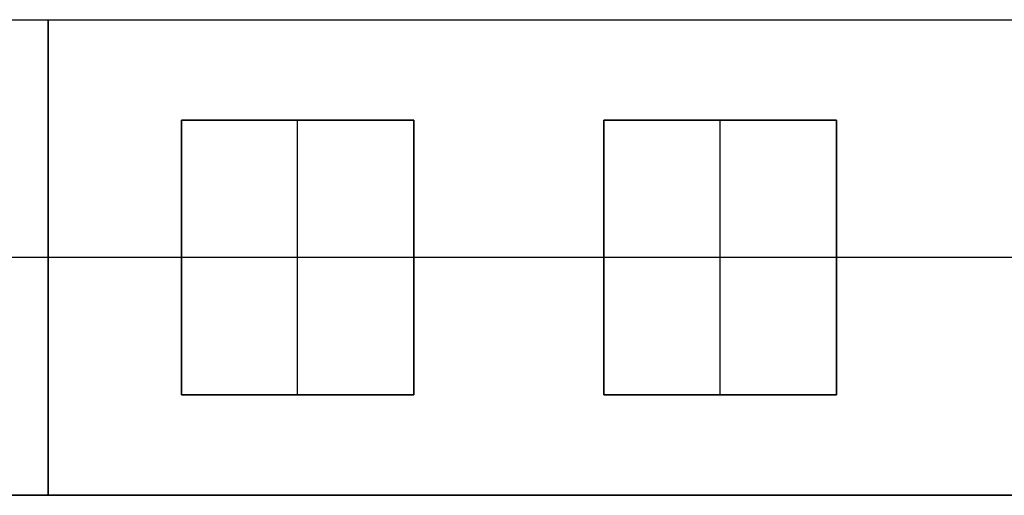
# Model space of a CAD drawing. Header units: millimetres. Extents: x -809 to 684, y -15 to 16.
# Tile 2 of 256: x -706 to -659, y -10 to 12. Entities that reach past the tile are written whole.
import ezdxf

# ---------------------------------------------------------------- set-up
doc = ezdxf.new("R2010")
doc.units = ezdxf.units.MM
doc.layers.add('METAL NEGRO', color=7, linetype='Continuous')

msp = doc.modelspace()

# ---------------------------------------------------------------- linework, layer by layer
at = {"layer": 'METAL NEGRO'}
for p, q in [((-808.918, 12.451, 1109.497), (-599.918, 12.451, 1109.497)), ((-704.418, 12.455, 1100.247), (-704.418, -10.045, 1100.236)), ((-704.418, 12.455, 1100.247), (-704.418, 12.446, 1118.747)), ((-704.418, -10.054, 1118.736), (-704.418, 12.446, 1118.747)), ((-698.118, -5.303, 1118.491), (-698.118, 7.697, 1118.491)), ((-698.118, 7.697, 1118.494), (-687.118, 7.697, 1118.494)), ((-698.118, 7.696, 1118.744), (-698.118, -5.304, 1118.738)), ((-692.618, 7.696, 1118.744), (-692.618, 7.697, 1118.244)), ((-692.618, -5.303, 1118.238), (-692.618, 7.697, 1118.244)), ((-687.118, 7.697, 1118.491), (-687.118, -5.303, 1118.491)), ((-687.118, -5.304, 1118.738), (-687.118, 7.696, 1118.744)), ((-678.118, -5.303, 1118.491), (-678.118, 7.697, 1118.491)), ((-678.118, 7.697, 1118.494), (-667.118, 7.697, 1118.494)), ((-678.118, 7.696, 1118.744), (-678.118, -5.304, 1118.738)), ((-672.618, 7.696, 1118.744), (-672.618, 7.697, 1118.244)), ((-672.618, -5.303, 1118.238), (-672.618, 7.697, 1118.244)), ((-667.118, 7.697, 1118.491), (-667.118, -5.303, 1118.491)), ((-667.118, -5.304, 1118.738), (-667.118, 7.696, 1118.744)), ((-648.917, 1.205, 1100.241), (-808.918, 1.205, 1100.241)), ((-698.118, 1.196, 1118.741), (-707.118, 1.196, 1118.741)), ((-698.118, 1.197, 1118.241), (-698.118, 1.197, 1118.741)), ((-687.118, 1.197, 1118.241), (-698.118, 1.197, 1118.241)), ((-687.118, 1.197, 1118.241), (-687.118, 1.197, 1118.741)), ((-678.118, 1.196, 1118.741), (-687.118, 1.196, 1118.741)), ((-678.118, 1.197, 1118.241), (-678.118, 1.197, 1118.741)), ((-667.118, 1.197, 1118.241), (-678.118, 1.197, 1118.241)), ((-667.118, 1.197, 1118.241), (-667.118, 1.197, 1118.741)), ((-658.118, 1.196, 1118.741), (-667.118, 1.196, 1118.741)), ((-698.118, -5.303, 1118.488), (-687.118, -5.303, 1118.488)), ((-692.618, -5.303, 1118.238), (-692.618, -5.304, 1118.738)), ((-678.118, -5.303, 1118.488), (-667.118, -5.303, 1118.488)), ((-672.618, -5.303, 1118.238), (-672.618, -5.304, 1118.738)), ((-808.918, -10.049, 1109.486), (-599.918, -10.049, 1109.486)), ((-704.418, -10.054, 1118.736), (-704.418, -10.045, 1100.236))]:
    msp.add_line(p, q, dxfattribs=at)
for points in [[(-808.918, 12.455, 1100.247), (-599.918, 12.455, 1100.247)], [(-808.918, 12.446, 1118.747), (-599.918, 12.446, 1118.747)], [(-698.118, 7.697, 1118.244), (-687.118, 7.697, 1118.244)], [(-698.118, 7.697, 1118.244), (-698.118, 7.696, 1118.744)], [(-698.118, -5.303, 1118.238), (-698.118, 7.697, 1118.244)], [(-687.118, 7.696, 1118.744), (-698.118, 7.696, 1118.744)], [(-687.118, 7.696, 1118.744), (-687.118, 7.697, 1118.244)], [(-687.118, 7.697, 1118.244), (-687.118, -5.303, 1118.238)], [(-678.118, 7.697, 1118.244), (-667.118, 7.697, 1118.244)], [(-678.118, 7.697, 1118.244), (-678.118, 7.696, 1118.744)], [(-678.118, -5.303, 1118.238), (-678.118, 7.697, 1118.244)], [(-667.118, 7.696, 1118.744), (-678.118, 7.696, 1118.744)], [(-667.118, 7.696, 1118.744), (-667.118, 7.697, 1118.244)], [(-667.118, 7.697, 1118.244), (-667.118, -5.303, 1118.238)], [(-687.118, -5.303, 1118.238), (-698.118, -5.303, 1118.238)], [(-698.118, -5.304, 1118.738), (-698.118, -5.303, 1118.238)], [(-698.118, -5.304, 1118.738), (-687.118, -5.304, 1118.738)], [(-687.118, -5.303, 1118.238), (-687.118, -5.304, 1118.738)], [(-667.118, -5.303, 1118.238), (-678.118, -5.303, 1118.238)], [(-678.118, -5.304, 1118.738), (-678.118, -5.303, 1118.238)], [(-678.118, -5.304, 1118.738), (-667.118, -5.304, 1118.738)], [(-667.118, -5.303, 1118.238), (-667.118, -5.304, 1118.738)], [(-599.918, -10.045, 1100.236), (-808.918, -10.045, 1100.236)], [(-808.918, -10.054, 1118.736), (-599.918, -10.054, 1118.736)]]:
    msp.add_open_spline(points, degree=1, dxfattribs=at)

doc.saveas('drawing.dxf')
